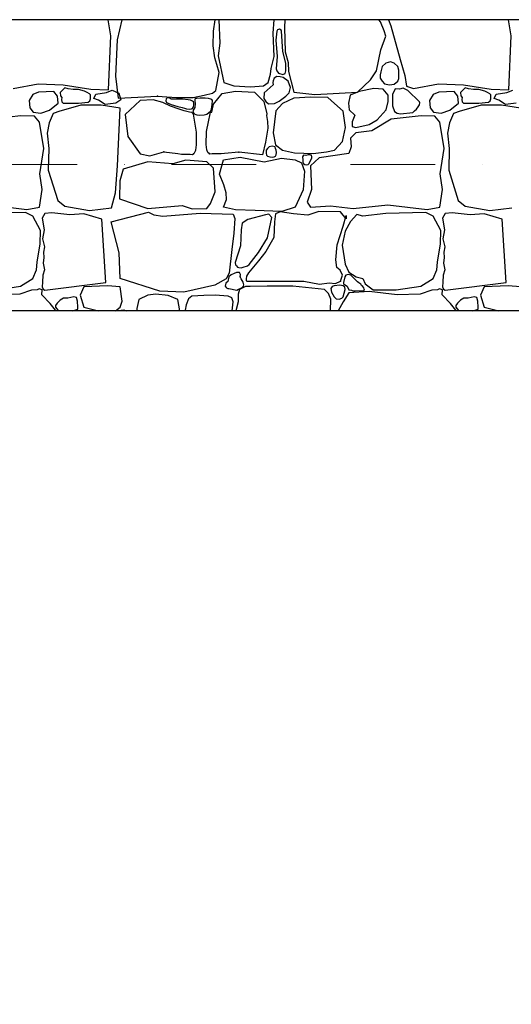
# Model space of a CAD drawing. Header units: millimetres. Extents: x 77315 to 1043159, y -108895 to -47794.
# Tile 82 of 87: x 115157 to 116999, y -96566 to -92878. Entities that reach past the tile are written whole.
import ezdxf

# ---------------------------------------------------------------- set-up
doc = ezdxf.new("R2010")
doc.units = ezdxf.units.MM
doc.header["$MEASUREMENT"] = 0
doc.linetypes.add('Dot & Dashed', pattern=[670.277762, 317.5, -176.388889, 0, -176.388874])
for name, color, linetype in [('_HATCH', 7, 'Continuous'), ('Structural - Bearing', 7, 'Continuous'), ('Structural - Grid', 7, 'Continuous')]:
    doc.layers.add(name, color=color, linetype=linetype)

# ---------------------------------------------------------------- blocks, each defined once
blk = doc.blocks.new('*X14')
at = {"layer": '_HATCH'}
for p, q in [((115498, -92938.2), (115488.7, -92877.8)), ((115540.2, -92877.8), (115522.4, -92953.8)), ((115883, -92921.3), (115889.9, -92877.8)), ((115903.5, -92877.8), (115906.9, -92965.4)), ((116106.7, -92927.9), (116109.9, -92877.8)), ((116150.9, -92877.8), (116149.3, -92907.6)), ((116508.4, -92885.8), (116503.2, -92877.8)), ((116522.8, -92919.6), (116508.4, -92885.8)), ((116538.2, -92877.8), (116547.4, -92900.6)), ((116998, -92938.2), (116988.7, -92877.8)), ((115882.1, -92975.5), (115883, -92921.3)), ((116110, -93015.4), (116106.7, -92927.9)), ((116120.4, -92921.3), (116117.3, -92954.9)), ((116123.5, -92915.4), (116120.4, -92921.3)), ((116130.1, -92913.1), (116123.5, -92915.4)), ((116136.4, -92917.3), (116130.1, -92913.1)), ((116138.1, -92921.3), (116136.4, -92917.3)), ((116143.4, -92997), (116138.1, -92921.3)), ((116149.3, -92907.6), (116151.3, -92998)), ((116528.6, -92939.4), (116522.8, -92919.6)), ((116547.4, -92900.6), (116583.1, -93026.9)), ((115490.1, -93140.9), (115498, -92938.2)), ((115522.4, -92953.8), (115515.9, -93089.4)), ((115906.9, -92965.4), (115901.2, -93012.9)), ((116117.3, -92954.9), (116121.9, -93015.7)), ((116509.6, -92990.2), (116528.6, -92939.4)), ((116990.1, -93140.9), (116998, -92938.2)), ((115888.5, -93020.8), (115882.1, -92975.5)), ((116154.7, -93040.4), (116143.4, -92997)), ((116151.3, -92998), (116162.5, -93037.7)), ((116493.9, -93069.5), (116509.6, -92990.2)), ((115895.5, -93046.1), (115888.5, -93020.8)), ((115901.2, -93012.9), (115922.2, -93112.8)), ((116098.9, -93060.4), (116110, -93015.4)), ((116121.9, -93015.7), (116118.3, -93061.7)), ((116154.5, -93069.5), (116154.7, -93040.4)), ((116162.5, -93037.7), (116164.5, -93071.9)), ((116546.4, -93036.2), (116529.4, -93041.1)), ((116560.2, -93040.4), (116546.4, -93036.2)), ((116573.5, -93053), (116560.2, -93040.4)), ((116583.1, -93026.9), (116600.4, -93086.4)), ((115891.5, -93143.4), (115904.4, -93076.1)), ((115904.4, -93076.1), (115895.5, -93046.1)), ((116096.8, -93081.8), (116098.9, -93060.4)), ((116118.3, -93061.7), (116120.4, -93069.5)), ((116120.4, -93069.5), (116126.5, -93078)), ((116151.6, -93078.8), (116154.5, -93069.5)), ((116164.5, -93071.9), (116184.3, -93149.1)), ((116471.6, -93102.9), (116493.9, -93069.5)), ((116510.1, -93072.5), (116508.2, -93084.6)), ((116514.8, -93053), (116510.1, -93072.5)), ((116529.4, -93041.1), (116514.8, -93053)), ((116577.3, -93067.4), (116573.5, -93053)), ((116577.8, -93083), (116577.3, -93067.4)), ((115515.9, -93089.4), (115525.9, -93171.1)), ((115922.2, -93112.8), (115959.4, -93125.6)), ((116070, -93125.6), (116088.2, -93112.8)), ((116088.2, -93112.8), (116096.8, -93081.8)), ((116107.3, -93106.2), (116105, -93113.3)), ((116105, -93113.3), (116107.3, -93121.5)), ((116110.3, -93097.2), (116107.3, -93106.2)), ((116120.4, -93090.7), (116110.3, -93097.2)), ((116132.7, -93092.2), (116120.4, -93090.7)), ((116126.5, -93078), (116143.1, -93083.2)), ((116144.4, -93094), (116132.7, -93092.2)), ((116143.1, -93083.2), (116151.6, -93078.8)), ((116162.8, -93107.9), (116144.4, -93094)), ((116171.7, -93131.2), (116162.8, -93107.9)), ((116422.4, -93149.1), (116471.6, -93102.9)), ((116508.2, -93084.6), (116508, -93097.1)), ((116508, -93097.1), (116514.8, -93108.3)), ((116514.8, -93108.3), (116523.5, -93117.6)), ((116559.8, -93118.8), (116573.5, -93108.3)), ((116573.5, -93108.3), (116577.9, -93098)), ((116577.9, -93098), (116577.8, -93083)), ((116600.4, -93086.4), (116606.2, -93127.3)), ((115132.2, -93135.9), (115226.3, -93118.6)), ((115227.2, -93149.5), (115205.7, -93158.6)), ((115226.3, -93118.6), (115320, -93121.9)), ((115285, -93147.1), (115227.2, -93149.5)), ((115298.6, -93164.8), (115285, -93147.1)), ((115320, -93138.8), (115308.5, -93150.7)), ((115308.5, -93150.7), (115309.5, -93162.6)), ((115320, -93121.9), (115423.7, -93137.6)), ((115326, -93133.2), (115320, -93138.8)), ((115339, -93136.2), (115326, -93133.2)), ((115356.8, -93139.2), (115339, -93136.2)), ((115377, -93138.8), (115356.8, -93139.2)), ((115399.9, -93144.9), (115377, -93138.8)), ((115409.7, -93150.3), (115399.9, -93144.9)), ((115419, -93154.9), (115409.7, -93150.3)), ((115423.7, -93137.6), (115490.1, -93140.9)), ((115442.1, -93156.3), (115482.4, -93150.3)), ((115482.4, -93150.3), (115504.1, -93141.3)), ((115504.1, -93141.3), (115528.2, -93153.3)), ((115878.8, -93153.4), (115891.5, -93143.4)), ((115915.2, -93153.7), (115965.1, -93145.8)), ((115959.4, -93125.6), (116022.1, -93129.3)), ((115965.1, -93145.8), (116037, -93149.1)), ((116022.1, -93129.3), (116070, -93125.6)), ((116037, -93149.1), (116071.9, -93184.2)), ((116107.3, -93121.5), (116072.7, -93152.2)), ((116153.7, -93164.3), (116167, -93151.3)), ((116167, -93151.3), (116171.7, -93131.2)), ((116184.3, -93149.1), (116263.2, -93157.4)), ((116263.2, -93157.4), (116422.4, -93149.1)), ((116429.1, -93147.1), (116394.9, -93160.7)), ((116484, -93135.5), (116429.1, -93147.1)), ((116519.1, -93138.4), (116484, -93135.5)), ((116537.7, -93159.9), (116519.1, -93138.4)), ((116523.5, -93117.6), (116542.1, -93122.2)), ((116542.1, -93122.2), (116559.8, -93118.8)), ((116563.7, -93137.1), (116554.4, -93157.8)), ((116579.9, -93137.7), (116563.7, -93137.1)), ((116594.3, -93134), (116579.9, -93137.7)), ((116611.6, -93142.5), (116594.3, -93134)), ((116606.2, -93127.3), (116632.2, -93135.9)), ((116654.5, -93185.5), (116611.6, -93142.5)), ((116632.2, -93135.9), (116726.3, -93118.6)), ((116727.2, -93149.5), (116705.7, -93158.6)), ((116726.3, -93118.6), (116820, -93121.9)), ((116785, -93147.1), (116727.2, -93149.5)), ((116798.6, -93164.8), (116785, -93147.1)), ((116820, -93138.8), (116808.5, -93150.7)), ((116808.5, -93150.7), (116809.5, -93162.6)), ((116820, -93121.9), (116923.7, -93137.6)), ((116826, -93133.2), (116820, -93138.8)), ((116839, -93136.2), (116826, -93133.2)), ((116856.8, -93139.2), (116839, -93136.2)), ((116877, -93138.8), (116856.8, -93139.2)), ((116899.9, -93144.9), (116877, -93138.8)), ((116909.7, -93150.3), (116899.9, -93144.9)), ((116919, -93154.9), (116909.7, -93150.3)), ((116923.7, -93137.6), (116990.1, -93140.9)), ((116942.1, -93156.3), (116982.4, -93150.3)), ((116982.4, -93150.3), (117004.1, -93141.3)), ((115205.7, -93158.6), (115191.9, -93181)), ((115191.9, -93181), (115194.6, -93207.7)), ((115300.9, -93190.8), (115298.6, -93164.8)), ((115309.5, -93162.6), (115314.3, -93169.6)), ((115314.3, -93169.6), (115314.1, -93176.8)), ((115314.1, -93176.8), (115315, -93185.3)), ((115315, -93185.3), (115320, -93190.8)), ((115377, -93190.8), (115413.3, -93186.4)), ((115413.3, -93186.4), (115419.8, -93182)), ((115422.5, -93158.7), (115419, -93154.9)), ((115419.8, -93182), (115421.7, -93173.9)), ((115421.7, -93173.9), (115422.6, -93167.3)), ((115422.6, -93167.3), (115422.5, -93158.7)), ((115434.3, -93172.6), (115442.1, -93156.3)), ((115451.7, -93179.8), (115434.3, -93172.6)), ((115477, -93195.4), (115451.7, -93179.8)), ((115536, -93178), (115517.3, -93190.6)), ((115525.9, -93171.1), (115673.7, -93163.7)), ((115528.2, -93153.3), (115536, -93178)), ((115608.2, -93180.3), (115552.7, -93233.1)), ((115656.8, -93177.6), (115608.2, -93180.3)), ((115693.1, -93187.4), (115656.8, -93177.6)), ((115673.7, -93163.7), (115744, -93168.9)), ((115721.7, -93202.1), (115693.1, -93187.4)), ((115705.4, -93174.5), (115704.3, -93181.1)), ((115704.3, -93181.1), (115707.1, -93187.4)), ((115708.3, -93171.2), (115705.4, -93174.5)), ((115707.1, -93187.4), (115725.1, -93194.9)), ((115714.3, -93170.6), (115708.3, -93171.2)), ((115718.6, -93171.5), (115714.3, -93170.6)), ((115721.9, -93173), (115718.6, -93171.5)), ((115723.6, -93174.9), (115721.9, -93173)), ((115734.4, -93175.8), (115723.6, -93174.9)), ((115767.6, -93175.7), (115734.4, -93175.8)), ((115744, -93168.9), (115806.8, -93168.9)), ((115788.8, -93177.7), (115767.6, -93175.7)), ((115797.2, -93179), (115788.8, -93177.7)), ((115804.9, -93182.7), (115797.2, -93179)), ((115807.9, -93185.4), (115804.9, -93182.7)), ((115806.8, -93168.9), (115848.5, -93160.6)), ((115809.8, -93189.1), (115807.9, -93185.4)), ((115813.3, -93175.7), (115812.9, -93182)), ((115812.9, -93182), (115814.8, -93192.1)), ((115816.4, -93172.7), (115813.3, -93175.7)), ((115820.1, -93173.1), (115816.4, -93172.7)), ((115833.4, -93172.2), (115820.1, -93173.1)), ((115852, -93171.3), (115833.4, -93172.2)), ((115848.5, -93160.6), (115878.8, -93153.4)), ((115864.2, -93172.5), (115852, -93171.3)), ((115873.3, -93175.7), (115864.2, -93172.5)), ((115877.3, -93176.2), (115873.3, -93175.7)), ((115879.3, -93180.7), (115877.3, -93176.2)), ((115878.7, -93195.7), (115879.3, -93180.7)), ((115883.7, -93194.8), (115915.2, -93153.7)), ((116072.7, -93152.2), (116071.7, -93172.6)), ((116071.7, -93172.6), (116078.8, -93183.6)), ((116071.9, -93184.2), (116082.6, -93229.8)), ((116078.8, -93183.6), (116088.8, -93193)), ((116111.7, -93191.2), (116129.3, -93183.1)), ((116129.3, -93183.1), (116153.7, -93164.3)), ((116184.3, -93171.8), (116142.2, -93191.2)), ((116247.1, -93168.5), (116184.3, -93171.8)), ((116311.5, -93168.9), (116247.1, -93168.5)), ((116337.1, -93191.2), (116311.5, -93168.9)), ((116394.9, -93160.7), (116388.6, -93190.6)), ((116530.1, -93215.3), (116537.3, -93184.6)), ((116537.3, -93184.6), (116537.7, -93159.9)), ((116554.4, -93157.8), (116553.8, -93200.3)), ((116656.1, -93189.8), (116654.5, -93185.5)), ((116705.7, -93158.6), (116691.9, -93181)), ((116691.9, -93181), (116694.6, -93207.7)), ((116800.9, -93190.8), (116798.6, -93164.8)), ((116809.5, -93162.6), (116814.3, -93169.6)), ((116814.3, -93169.6), (116814.1, -93176.8)), ((116814.1, -93176.8), (116815, -93185.3)), ((116815, -93185.3), (116820, -93190.8)), ((116877, -93190.8), (116913.3, -93186.4)), ((116913.3, -93186.4), (116919.8, -93182)), ((116922.5, -93158.7), (116919, -93154.9)), ((116919.8, -93182), (116921.7, -93173.9)), ((116921.7, -93173.9), (116922.6, -93167.3)), ((116922.6, -93167.3), (116922.5, -93158.7)), ((116934.3, -93172.6), (116942.1, -93156.3)), ((116951.7, -93179.8), (116934.3, -93172.6)), ((116977, -93195.4), (116951.7, -93179.8)), ((115194.6, -93207.7), (115207.8, -93224.7)), ((115207.8, -93224.7), (115236.2, -93227.6)), ((115236.2, -93227.6), (115268.9, -93216.4)), ((115268.9, -93216.4), (115300.9, -93190.8)), ((115307.7, -93221), (115282, -93228.7)), ((115347.7, -93209.4), (115307.7, -93221)), ((115320, -93190.8), (115377, -93190.8)), ((115385.7, -93197.8), (115347.7, -93209.4)), ((115424.1, -93197.8), (115385.7, -93197.8)), ((115462.5, -93197.8), (115424.1, -93197.8)), ((115533.4, -93209.6), (115462.5, -93197.8)), ((115517.3, -93190.6), (115477, -93195.4)), ((115524, -93425.6), (115533.4, -93209.6)), ((115755, -93213.5), (115721.7, -93202.1)), ((115725.1, -93194.9), (115750.1, -93203)), ((115750.1, -93203), (115765.2, -93207.1)), ((115773.3, -93219.1), (115755, -93213.5)), ((115765.2, -93207.1), (115774.7, -93208.7)), ((115793.1, -93224.4), (115773.3, -93219.1)), ((115774.7, -93208.7), (115782.4, -93211.2)), ((115782.4, -93211.2), (115794.9, -93212.3)), ((115801.6, -93226), (115793.1, -93224.4)), ((115794.9, -93212.3), (115800.6, -93211.9)), ((115800.6, -93211.9), (115804.9, -93209.8)), ((115804.9, -93209.8), (115807, -93207.1)), ((115809, -93212.7), (115806.3, -93219.4)), ((115806.3, -93219.4), (115807.7, -93226.5)), ((115807, -93207.1), (115807.8, -93203.4)), ((115807.8, -93203.4), (115808.9, -93197.7)), ((115808.9, -93197.7), (115809.3, -93193.4)), ((115813.8, -93207), (115809, -93212.7)), ((115809.3, -93193.4), (115809.8, -93189.1)), ((115814.8, -93192.1), (115813.8, -93207)), ((115858, -93231.4), (115872, -93220.5)), ((115870.6, -93229.8), (115872.4, -93225.1)), ((115872, -93220.5), (115876, -93212.3)), ((115872.4, -93225.1), (115877.4, -93224.6)), ((115876, -93212.3), (115878.7, -93195.7)), ((115877.4, -93224.6), (115883.7, -93194.8)), ((116088.8, -93193), (116111.7, -93191.2)), ((116117.1, -93219.7), (116107.1, -93301.9)), ((116142.2, -93191.2), (116117.1, -93219.7)), ((116369.3, -93220.1), (116337.1, -93191.2)), ((116377.9, -93281.6), (116369.3, -93220.1)), ((116388.6, -93190.6), (116392, -93215.6)), ((116392, -93215.6), (116412.6, -93235.8)), ((116496, -93253.2), (116530.1, -93215.3)), ((116553.8, -93200.3), (116561.3, -93221.2)), ((116561.3, -93221.2), (116570.9, -93228.1)), ((116630.2, -93226), (116636.5, -93219)), ((116636.4, -93219.3), (116643.4, -93213.1)), ((116643.4, -93213.1), (116650.3, -93203.8)), ((116650.3, -93203.8), (116655.1, -93196.9)), ((116655.1, -93196.9), (116656.1, -93189.8)), ((116694.6, -93207.7), (116707.8, -93224.7)), ((116707.8, -93224.7), (116736.2, -93227.6)), ((116736.2, -93227.6), (116768.9, -93216.4)), ((116768.9, -93216.4), (116800.9, -93190.8)), ((116807.7, -93221), (116782, -93228.7)), ((116847.7, -93209.4), (116807.7, -93221)), ((116820, -93190.8), (116877, -93190.8)), ((116885.7, -93197.8), (116847.7, -93209.4)), ((116924.1, -93197.8), (116885.7, -93197.8)), ((116962.5, -93197.8), (116924.1, -93197.8)), ((117033.4, -93209.6), (116962.5, -93197.8)), ((117017.3, -93190.6), (116977, -93195.4)), ((115160.7, -93238.3), (115048.4, -93250.7)), ((115212.3, -93239.1), (115160.7, -93238.3)), ((115231.3, -93262.1), (115212.3, -93239.1)), ((115282, -93228.7), (115266.9, -93264.5)), ((115552.7, -93233.1), (115562.5, -93314.9)), ((115808.2, -93231.4), (115801.6, -93226)), ((115807.7, -93226.5), (115813.3, -93231.4)), ((115813.3, -93262.1), (115808.2, -93231.4)), ((115813.3, -93231.4), (115820.7, -93233.6)), ((115820.7, -93233.6), (115832.4, -93234.8)), ((115832.4, -93234.8), (115847.8, -93234.5)), ((115847.8, -93234.5), (115858, -93231.4)), ((115857, -93297), (115864.6, -93260.4)), ((115864.6, -93260.4), (115870.6, -93229.8)), ((116082.6, -93229.8), (116081.8, -93236.1)), ((116081.8, -93236.1), (116085.8, -93259.6)), ((116085.8, -93259.6), (116086.1, -93284.3)), ((116412.6, -93235.8), (116402.3, -93260.2)), ((116402.3, -93260.2), (116402.7, -93277.5)), ((116466.3, -93270.1), (116496, -93253.2)), ((116548.4, -93250.7), (116476.2, -93294.4)), ((116660.7, -93238.3), (116548.4, -93250.7)), ((116570.9, -93228.1), (116583.9, -93230.5)), ((116583.9, -93230.5), (116630.2, -93226)), ((116712.3, -93239.1), (116660.7, -93238.3)), ((116731.3, -93262.1), (116712.3, -93239.1)), ((116782, -93228.7), (116766.9, -93264.5)), ((115247.4, -93360.5), (115231.3, -93262.1)), ((115266.9, -93264.5), (115259.4, -93302.2)), ((115820, -93298.9), (115813.3, -93262.1)), ((115820, -93347), (115820, -93298.9)), ((115855.7, -93345.1), (115857, -93297)), ((116086.1, -93284.3), (116078.5, -93335.9)), ((116366.8, -93334.1), (116377.9, -93281.6)), ((116402.7, -93277.5), (116415.9, -93281.2)), ((116415.9, -93281.2), (116466.3, -93270.1)), ((116476.2, -93294.4), (116415.9, -93301.5)), ((116747.4, -93360.5), (116731.3, -93262.1)), ((116766.9, -93264.5), (116759.4, -93302.2)), ((115259.4, -93302.2), (115265.9, -93360.2)), ((115562.5, -93314.9), (115608.2, -93380.3)), ((116107.1, -93301.9), (116115.8, -93346)), ((116337.1, -93366.3), (116366.8, -93334.1)), ((116415.9, -93301.5), (116396.5, -93321.3)), ((116396.5, -93321.3), (116399.4, -93353.5)), ((116759.4, -93302.2), (116765.9, -93360.2)), ((115232.9, -93454.6), (115247.4, -93360.5)), ((115265.9, -93360.2), (115264.3, -93441)), ((115645.2, -93387.3), (115696.7, -93372.6)), ((115696.7, -93372.6), (115749.9, -93378.5)), ((115812.4, -93377), (115816.5, -93366.5)), ((115816.5, -93366.5), (115820, -93347)), ((115858.6, -93364.6), (115855.7, -93345.1)), ((115862.4, -93375.2), (115858.6, -93364.6)), ((116078.5, -93335.9), (116066.5, -93384.1)), ((116081, -93366.5), (116080.2, -93377.1)), ((116084.9, -93359.7), (116081, -93366.5)), ((116091.4, -93353.7), (116084.9, -93359.7)), ((116102.5, -93351.2), (116091.4, -93353.7)), ((116113.6, -93353.8), (116102.5, -93351.2)), ((116115.8, -93359.7), (116113.6, -93353.8)), ((116115.8, -93346), (116142.2, -93366.3)), ((116118.4, -93366), (116115.8, -93359.7)), ((116118.7, -93374.9), (116118.4, -93366)), ((116142.2, -93366.3), (116187.2, -93377)), ((116306.1, -93373.3), (116337.1, -93366.3)), ((116399.4, -93353.5), (116389.9, -93379.5)), ((116732.9, -93454.6), (116747.4, -93360.5)), ((116765.9, -93360.2), (116764.3, -93441)), ((115608.2, -93380.3), (115645.2, -93387.3)), ((115779.4, -93403.8), (115730.3, -93417.5)), ((115749.9, -93378.5), (115763.2, -93380.9)), ((115763.2, -93380.9), (115796.3, -93381.5)), ((115858.7, -93409.6), (115779.4, -93403.8)), ((115796.3, -93381.5), (115804.9, -93382.5)), ((115804.9, -93382.5), (115808.2, -93380.3)), ((115808.2, -93380.3), (115812.4, -93377)), ((115866.5, -93378.6), (115862.4, -93375.2)), ((115869.8, -93380.9), (115866.5, -93378.6)), ((115878.4, -93380.2), (115869.8, -93380.9)), ((115911.5, -93380.5), (115878.4, -93380.2)), ((115905.7, -93456.7), (115921, -93402.2)), ((115924.8, -93378.5), (115911.5, -93380.5)), ((115921, -93402.2), (115983.3, -93392.3)), ((115978.2, -93374), (115924.8, -93378.5)), ((116066.5, -93384.1), (115978.2, -93374)), ((115983.3, -93392.3), (116072.5, -93409.6)), ((116072.5, -93409.6), (116138.1, -93396)), ((116080.2, -93377.1), (116081.7, -93385.3)), ((116081.7, -93385.3), (116084.9, -93389)), ((116084.9, -93389), (116093.7, -93392)), ((116093.7, -93392), (116104.2, -93392.1)), ((116104.2, -93392.1), (116111, -93391.5)), ((116111, -93391.5), (116115.8, -93389)), ((116115.8, -93389), (116117.4, -93383.4)), ((116117.4, -93383.4), (116118.7, -93374.9)), ((116138.1, -93396), (116188.9, -93402.2)), ((116187.2, -93377), (116257, -93379.1)), ((116188.9, -93402.2), (116213.2, -93413.3)), ((116220.8, -93385.3), (116216.9, -93391)), ((116216.9, -93391), (116217.4, -93402.1)), ((116217.4, -93402.1), (116218.2, -93410.9)), ((116229.7, -93386), (116220.8, -93385.3)), ((116238.1, -93384.2), (116229.7, -93386)), ((116245, -93384.4), (116238.1, -93384.2)), ((116242, -93417), (116251.7, -93395.5)), ((116247.1, -93385.3), (116245, -93384.4)), ((116250.5, -93385.8), (116247.1, -93385.3)), ((116278.5, -93394.7), (116247.1, -93425.3)), ((116251.5, -93389.8), (116250.5, -93385.8)), ((116251.7, -93395.5), (116251.5, -93389.8)), ((116257, -93379.1), (116306.1, -93373.3)), ((116389.9, -93379.5), (116278.5, -93394.7)), ((115264.3, -93441), (115300.2, -93555.3)), ((115516.2, -93525.9), (115524, -93425.6)), ((115544.4, -93437.3), (115531.9, -93481.4)), ((115636.9, -93409.6), (115544.4, -93437.3)), ((115730.3, -93417.5), (115636.9, -93409.6)), ((115883.4, -93434.4), (115858.7, -93409.6)), ((115888.8, -93523.1), (115883.4, -93434.4)), ((116213.2, -93413.3), (116224, -93445.1)), ((116218.2, -93410.9), (116220.8, -93417)), ((116224, -93445.1), (116218.6, -93514.5)), ((116220.8, -93417), (116225.2, -93420.2)), ((116225.2, -93420.2), (116232.1, -93421.6)), ((116232.1, -93421.6), (116238.3, -93420.7)), ((116238.3, -93420.7), (116242, -93417)), ((116247.1, -93425.3), (116250.8, -93513.6)), ((116764.3, -93441), (116800.2, -93555.3)), ((115241.6, -93513.6), (115232.9, -93454.6)), ((115531.9, -93481.4), (115531.1, -93548.6)), ((115922.2, -93496.7), (115905.7, -93456.7)), ((116741.6, -93513.6), (116732.9, -93454.6)), ((115231.3, -93580.1), (115241.6, -93513.6)), ((115930.9, -93526), (115922.2, -93496.7)), ((116218.6, -93514.5), (116188.9, -93580.1)), ((116250.8, -93513.6), (116234.3, -93560.7)), ((116731.3, -93580.1), (116741.6, -93513.6)), ((115300.2, -93555.3), (115325.8, -93576.8)), ((115500.6, -93582.7), (115516.2, -93525.9)), ((115531.1, -93548.6), (115636.9, -93585.5)), ((115871.8, -93565.6), (115888.8, -93523.1)), ((115921, -93580.1), (115931.3, -93551.6)), ((115931.3, -93551.6), (115930.9, -93526)), ((116800.2, -93555.3), (116825.8, -93576.8)), ((115036.5, -93570.6), (115184.2, -93588.3)), ((115184.2, -93588.3), (115231.3, -93580.1)), ((115325.8, -93576.8), (115419.1, -93592.5)), ((115419.1, -93592.5), (115500.6, -93582.7)), ((115636.9, -93585.5), (115765.3, -93574.3)), ((115765.3, -93574.3), (115803.7, -93586.7)), ((115803.7, -93586.7), (115858.7, -93585.5)), ((115858.7, -93585.5), (115871.8, -93565.6)), ((115965.1, -93589.6), (115921, -93580.1)), ((116039, -93592.5), (115965.1, -93589.6)), ((116138.9, -93596.6), (116039, -93592.5)), ((116188.9, -93580.1), (116138.9, -93596.6)), ((116234.3, -93560.7), (116247.1, -93580.1)), ((116247.1, -93580.1), (116321, -93574.7)), ((116321, -93574.7), (116406, -93585.5)), ((116406, -93585.5), (116536.5, -93570.6)), ((116536.5, -93570.6), (116684.2, -93588.3)), ((116684.2, -93588.3), (116731.3, -93580.1)), ((116825.8, -93576.8), (116919.1, -93592.5)), ((116919.1, -93592.5), (117000.6, -93582.7)), ((115178.9, -93599.9), (115029.4, -93603.6)), ((115206.5, -93613.1), (115178.9, -93599.9)), ((115235, -93667.6), (115206.5, -93613.1)), ((115251.5, -93604), (115241.5, -93621.5)), ((115241.5, -93621.5), (115248.2, -93664.9)), ((115277.5, -93601.5), (115251.5, -93604)), ((115344.8, -93608.6), (115277.5, -93601.5)), ((115397.7, -93604.4), (115344.8, -93608.6)), ((115465.2, -93624.7), (115397.7, -93604.4)), ((115479.6, -93862.4), (115465.2, -93624.7)), ((115500, -93635.1), (115639.9, -93598.7)), ((115639.9, -93598.7), (115660.1, -93608.2)), ((115660.1, -93608.2), (115693.4, -93613.1)), ((115693.4, -93613.1), (115833.4, -93602)), ((115833.4, -93602), (115956.8, -93605.7)), ((115956.8, -93605.7), (115963.4, -93622.2)), ((115963.4, -93622.2), (115959.7, -93677.9)), ((116011.7, -93626), (115991.1, -93639.9)), ((116077.8, -93608.2), (116011.7, -93626)), ((116090.2, -93606.5), (116077.8, -93608.2)), ((116085.7, -93694.9), (116101.9, -93618.9)), ((116101.9, -93618.9), (116090.2, -93606.5)), ((116115.8, -93604.4), (116111.3, -93634.6)), ((116133.2, -93597.8), (116115.8, -93604.4)), ((116183.5, -93604.4), (116133.2, -93597.8)), ((116236.4, -93609.4), (116183.5, -93604.4)), ((116277.6, -93596.6), (116236.4, -93609.4)), ((116359.4, -93597.8), (116277.6, -93596.6)), ((116379.6, -93623.8), (116359.4, -93597.8)), ((116368.9, -93650.7), (116380, -93610.6)), ((116380, -93610.6), (116379.6, -93623.8)), ((116420, -93606.9), (116396.1, -93634.2)), ((116442.3, -93613.1), (116420, -93606.9)), ((116529.4, -93603.6), (116442.3, -93613.1)), ((116678.9, -93599.9), (116529.4, -93603.6)), ((116706.5, -93613.1), (116678.9, -93599.9)), ((116735, -93667.6), (116706.5, -93613.1)), ((116751.5, -93604), (116741.5, -93621.5)), ((116741.5, -93621.5), (116748.2, -93664.9)), ((116777.5, -93601.5), (116751.5, -93604)), ((116844.8, -93608.6), (116777.5, -93601.5)), ((116897.7, -93604.4), (116844.8, -93608.6)), ((116965.2, -93624.7), (116897.7, -93604.4)), ((116979.6, -93862.4), (116965.2, -93624.7)), ((115233.8, -93717.1), (115235, -93667.6)), ((115248.2, -93664.9), (115242.7, -93699.1)), ((115529.5, -93750.8), (115500, -93635.1)), ((115987, -93665.1), (115983.7, -93725)), ((115991.1, -93639.9), (115987, -93665.1)), ((116111.3, -93634.6), (116108.8, -93693.2)), ((116346.2, -93720.9), (116368.9, -93650.7)), ((116396.1, -93634.2), (116376.3, -93670.1)), ((116733.8, -93717.1), (116735, -93667.6)), ((116748.2, -93664.9), (116742.7, -93699.1)), ((115242.7, -93699.1), (115249.4, -93728.3)), ((115959.7, -93677.9), (115951.4, -93739)), ((116052.2, -93749.8), (116085.7, -93694.9)), ((116108.8, -93693.2), (116078.7, -93746)), ((116376.3, -93670.1), (116365.1, -93721.7)), ((116742.7, -93699.1), (116749.4, -93728.3)), ((115223, -93786.1), (115233.8, -93717.1)), ((115249.4, -93728.3), (115246.1, -93748.5)), ((115951.4, -93739), (115942, -93827.4)), ((115983.7, -93725), (115963.7, -93787.3)), ((116341.2, -93777.4), (116346.2, -93720.9)), ((116365.1, -93721.7), (116376.7, -93793.9)), ((116723, -93786.1), (116733.8, -93717.1)), ((116749.4, -93728.3), (116746.1, -93748.5)), ((115248, -93768.3), (115244.4, -93789.1)), ((115246.1, -93748.5), (115248, -93768.3)), ((115533.3, -93847.6), (115529.5, -93750.8)), ((116017.2, -93794.7), (116052.2, -93749.8)), ((116078.7, -93746), (116052.2, -93780.7)), ((116345.7, -93806.3), (116341.2, -93777.4)), ((116748, -93768.3), (116744.4, -93789.1)), ((116746.1, -93748.5), (116748, -93768.3)), ((115206.5, -93847.2), (115219.7, -93815)), ((115219.7, -93815), (115223, -93786.1)), ((115250, -93814.4), (115244.2, -93835.1)), ((115244.4, -93789.1), (115250, -93814.4)), ((115963.7, -93787.3), (115965.9, -93796.2)), ((115965.9, -93796.2), (115969.3, -93799.7)), ((115969.3, -93799.7), (115973, -93804.7)), ((115973, -93804.7), (115977.7, -93805.6)), ((115977.7, -93805.6), (115986.9, -93807.3)), ((115986.9, -93807.3), (115994.5, -93805.1)), ((115994.5, -93805.1), (116010.7, -93799.4)), ((116010.7, -93799.4), (116017.2, -93794.7)), ((116052.2, -93780.7), (116013.9, -93825.3)), ((116357.3, -93815.4), (116345.7, -93806.3)), ((116376.7, -93793.9), (116390.7, -93822.8)), ((116706.5, -93847.2), (116719.7, -93815)), ((116719.7, -93815), (116723, -93786.1)), ((116750, -93814.4), (116744.2, -93835.1)), ((116744.4, -93789.1), (116750, -93814.4)), ((115160.3, -93875.7), (115206.5, -93847.2)), ((115244.2, -93835.1), (115242.4, -93860.3)), ((115681.6, -93894.2), (115533.3, -93847.6)), ((115930.8, -93848), (115888.3, -93871.5)), ((115942, -93827.4), (115930.8, -93848)), ((115941.1, -93840.6), (115937, -93858.6)), ((115948.9, -93833.3), (115941.1, -93840.6)), ((115960.7, -93828), (115948.9, -93833.3)), ((115969.4, -93824.3), (115960.7, -93828)), ((115980.4, -93824.5), (115969.4, -93824.3)), ((115983.9, -93832.6), (115980.4, -93824.5)), ((115983.3, -93840.6), (115983.9, -93832.6)), ((115986.2, -93848.8), (115983.3, -93840.6)), ((115994.9, -93860.4), (115986.2, -93848.8)), ((116005.5, -93848.3), (116005.4, -93856.4)), ((116006.4, -93837.8), (116005.5, -93848.3)), ((116013.9, -93825.3), (116006.4, -93837.8)), ((116366, -93834.4), (116357.3, -93815.4)), ((116359.4, -93857.1), (116366, -93834.4)), ((116375.6, -93841.4), (116370.4, -93862)), ((116379.3, -93835.2), (116375.6, -93841.4)), ((116389.4, -93831.7), (116379.3, -93835.2)), ((116398.1, -93834.3), (116389.4, -93831.7)), ((116390.7, -93822.8), (116417.6, -93840.6)), ((116422.4, -93859.9), (116398.1, -93834.3)), ((116417.6, -93840.6), (116442.3, -93847.2)), ((116442.3, -93847.2), (116451.8, -93866.6)), ((116660.3, -93875.7), (116706.5, -93847.2)), ((116744.2, -93835.1), (116742.4, -93860.3)), ((115067.8, -93890.1), (115160.3, -93875.7)), ((115230.3, -93885.3), (115222.9, -93889.1)), ((115240.9, -93889.8), (115230.3, -93885.3)), ((115242.4, -93860.3), (115241.5, -93878)), ((115241.5, -93878), (115244.4, -93887.3)), ((115244.4, -93887.3), (115251.5, -93890.9)), ((115251.5, -93890.9), (115479.6, -93862.4)), ((115397.7, -93878), (115383.3, -93909.6)), ((115486.6, -93874.6), (115397.7, -93878)), ((115533.9, -93878), (115486.6, -93874.6)), ((115540.6, -93931.7), (115533.9, -93878)), ((115888.3, -93871.5), (115772, -93898.6)), ((115929.1, -93865), (115926.8, -93876.1)), ((115926.8, -93876.1), (115930, -93881.3)), ((115937, -93858.6), (115929.1, -93865)), ((115930, -93881.3), (115932.2, -93882)), ((115932.2, -93882), (115936.7, -93884.3)), ((115936.7, -93884.3), (115941.1, -93884.7)), ((115941.1, -93884.7), (115970.8, -93891.3)), ((115970.8, -93891.3), (115977.4, -93886.5)), ((115980.8, -93888.9), (115976.1, -93905.4)), ((115977.4, -93886.5), (115983.3, -93884.7)), ((116003.5, -93877.4), (115980.8, -93888.9)), ((115983.3, -93884.7), (115992.5, -93879.8)), ((115992.5, -93879.8), (115995.4, -93875.5)), ((115997.4, -93870.7), (115994.9, -93860.4)), ((115995.4, -93875.5), (115997.4, -93870.7)), ((116015, -93876.8), (116003.5, -93877.4)), ((116005.4, -93856.4), (116009.7, -93857.1)), ((116009.7, -93857.1), (116221.1, -93856.7)), ((116020.5, -93877.7), (116015, -93876.8)), ((116084.4, -93876.1), (116020.5, -93877.7)), ((116179.8, -93875.7), (116084.4, -93876.1)), ((116298.7, -93888.9), (116179.8, -93875.7)), ((116221.1, -93856.7), (116280.9, -93868.2)), ((116280.9, -93868.2), (116316.4, -93863.3)), ((116314.6, -93902.9), (116298.7, -93888.9)), ((116316.4, -93863.3), (116340, -93865.7)), ((116327.3, -93877.4), (116322.7, -93884)), ((116322.7, -93884), (116325.6, -93898.2)), ((116335.8, -93874), (116327.3, -93877.4)), ((116356.8, -93871.8), (116335.8, -93874)), ((116340, -93865.7), (116359.4, -93857.1)), ((116369.3, -93874), (116356.8, -93871.8)), ((116375.3, -93879.6), (116369.3, -93874)), ((116369.3, -93915.3), (116376.8, -93888.7)), ((116370.4, -93862), (116370.7, -93867.1)), ((116370.7, -93867.1), (116373.9, -93869.9)), ((116373.9, -93869.9), (116384, -93876.1)), ((116376.8, -93888.7), (116375.3, -93879.6)), ((116384, -93876.1), (116390.5, -93889.4)), ((116427.5, -93863.7), (116422.4, -93859.9)), ((116434.7, -93868.3), (116427.5, -93863.7)), ((116437.2, -93872.9), (116434.7, -93868.3)), ((116442.4, -93877.3), (116437.2, -93872.9)), ((116446.1, -93882.6), (116442.4, -93877.3)), ((116448.2, -93887), (116446.1, -93882.6)), ((116448.3, -93890.3), (116448.2, -93887)), ((116451.8, -93866.6), (116481.1, -93889.3)), ((116567.8, -93890.1), (116660.3, -93875.7)), ((116730.3, -93885.3), (116722.9, -93889.1)), ((116740.9, -93889.8), (116730.3, -93885.3)), ((116742.4, -93860.3), (116741.5, -93878)), ((116741.5, -93878), (116744.4, -93887.3)), ((116744.4, -93887.3), (116751.5, -93890.9)), ((116751.5, -93890.9), (116979.6, -93862.4)), ((116897.7, -93878), (116883.3, -93909.6)), ((116986.6, -93874.6), (116897.7, -93878)), ((117033.9, -93878), (116986.6, -93874.6)), ((115157.8, -93905.4), (115070.7, -93908.3)), ((115201.2, -93890.5), (115157.8, -93905.4)), ((115222.9, -93889.1), (115201.2, -93890.5)), ((115240.4, -93908.3), (115240.9, -93889.8)), ((115270.9, -93940.9), (115240.4, -93908.3)), ((115320.6, -93920.3), (115308.5, -93928)), ((115328.4, -93920.2), (115320.6, -93920.3)), ((115337.8, -93921.1), (115328.4, -93920.2)), ((115360.2, -93915.3), (115337.8, -93921.1)), ((115369.5, -93918.4), (115360.2, -93915.3)), ((115373.2, -93932.3), (115369.5, -93918.4)), ((115383.3, -93909.6), (115397.7, -93954.7)), ((115602.8, -93925.6), (115595.6, -93959.1)), ((115636.7, -93909.7), (115602.8, -93925.6)), ((115667.1, -93906.2), (115636.7, -93909.7)), ((115713.4, -93910.7), (115667.1, -93906.2)), ((115772, -93898.6), (115681.6, -93894.2)), ((115749, -93925.6), (115713.4, -93910.7)), ((115757.3, -93967.8), (115749, -93925.6)), ((115789.5, -93923.5), (115780.3, -93946.2)), ((115801.9, -93913.7), (115789.5, -93923.5)), ((115846.8, -93910.7), (115801.9, -93913.7)), ((115889, -93909.3), (115846.8, -93910.7)), ((115937.7, -93913.7), (115889, -93909.3)), ((115952.2, -93919.1), (115937.7, -93913.7)), ((115957.4, -93934.5), (115952.2, -93919.1)), ((115976.1, -93905.4), (115975.6, -93934)), ((116323.1, -93924.6), (116314.6, -93902.9)), ((116321.9, -93967.8), (116323.1, -93924.6)), ((116325.6, -93898.2), (116335.8, -93915.3)), ((116335.8, -93915.3), (116342.6, -93923)), ((116342.6, -93923), (116353.4, -93924.1)), ((116353.4, -93924.1), (116363.5, -93920.9)), ((116363.5, -93920.9), (116369.3, -93915.3)), ((116390.7, -93900.4), (116369.3, -93934.7)), ((116390.5, -93889.4), (116399.8, -93891.4)), ((116465.9, -93896.3), (116390.7, -93900.4)), ((116399.8, -93891.4), (116405.4, -93893.6)), ((116405.4, -93893.6), (116413.6, -93893.1)), ((116413.6, -93893.1), (116445.9, -93892.2)), ((116445.9, -93892.2), (116448.3, -93890.3)), ((116570.7, -93908.3), (116465.9, -93896.3)), ((116481.1, -93889.3), (116567.8, -93890.1)), ((116657.8, -93905.4), (116570.7, -93908.3)), ((116701.2, -93890.5), (116657.8, -93905.4)), ((116722.9, -93889.1), (116701.2, -93890.5)), ((116740.4, -93908.3), (116740.9, -93889.8)), ((116770.9, -93940.9), (116740.4, -93908.3)), ((116820.6, -93920.3), (116808.5, -93928)), ((116828.4, -93920.2), (116820.6, -93920.3)), ((116837.8, -93921.1), (116828.4, -93920.2)), ((116860.2, -93915.3), (116837.8, -93921.1)), ((116869.5, -93918.4), (116860.2, -93915.3)), ((116873.2, -93932.3), (116869.5, -93918.4)), ((116883.3, -93909.6), (116897.7, -93954.7)), ((115291.6, -93966.1), (115270.9, -93940.9)), ((115297.3, -93939.2), (115291.5, -93947.8)), ((115291.5, -93947.8), (115291.6, -93954.7)), ((115291.6, -93954.7), (115301.4, -93967.4)), ((115308.5, -93928), (115297.3, -93939.2)), ((115363.8, -93966.2), (115374.3, -93961.8)), ((115374.7, -93955), (115373.2, -93932.3)), ((115374.3, -93961.8), (115374.7, -93955)), ((115397.7, -93954.7), (115452.8, -93967.8)), ((115516.2, -93967.8), (115533.9, -93954.7)), ((115533.9, -93954.7), (115540.6, -93931.7)), ((115595.6, -93959.1), (115595.4, -93967.8)), ((115780.3, -93946.2), (115776.8, -93966.3)), ((115953.5, -93967.8), (115957.4, -93934.5)), ((115975.6, -93934), (115967, -93967.8)), ((116369.3, -93934.7), (116349.7, -93967.8)), ((116791.6, -93966.1), (116770.9, -93940.9)), ((116797.3, -93939.2), (116791.5, -93947.8)), ((116791.5, -93947.8), (116791.6, -93954.7)), ((116791.6, -93954.7), (116801.4, -93967.4)), ((116808.5, -93928), (116797.3, -93939.2)), ((116863.8, -93966.2), (116874.3, -93961.8)), ((116874.7, -93955), (116873.2, -93932.3)), ((116874.3, -93961.8), (116874.7, -93955)), ((116897.7, -93954.7), (116952.8, -93967.8)), ((115291.6, -93967.8), (115291.6, -93966.1)), ((115301.4, -93967.4), (115302.2, -93967.8)), ((115354.3, -93967.8), (115363.8, -93966.2)), ((115536, -93967.8), (115537.7, -93966.2)), ((115537.7, -93966.2), (115547.7, -93965)), ((115547.7, -93965), (115555.7, -93967.8)), ((115776.8, -93966.3), (115776.8, -93967.8)), ((116791.6, -93967.8), (116791.6, -93966.1)), ((116801.4, -93967.4), (116802.2, -93967.8)), ((116854.3, -93967.8), (116863.8, -93966.2))]:
    blk.add_line(p, q, dxfattribs=at)
for p in [(115673.7, -93163.7), (115696.7, -93372.6), (115808.2, -93380.3), (115808.2, -93380.3), (115866.5, -93378.6), (115866.5, -93378.6), (115978.2, -93374), (115983.3, -93840.6), (116359.4, -93857.1)]:
    blk.add_point(p, dxfattribs=at)

msp = doc.modelspace()

# ---------------------------------------------------------------- linework, layer by layer
at = {"layer": 'Structural - Bearing'}
msp.add_line((118607.3, -92877.8), (112597.3, -92877.8), dxfattribs=at)
msp.add_lwpolyline([(117621.8, -93967.8), (114233.3, -93967.8), (114233.3, -104498.1), (117621.8, -104498.1)], close=True, dxfattribs=at)
at = {"layer": 'Structural - Grid', "linetype": 'Dot & Dashed', "lineweight": 15}
msp.add_line((118724.5, -93420.2), (80780, -93420.2), dxfattribs=at)

# ---------------------------------------------------------------- block references
at = {"layer": '_HATCH'}
msp.add_blockref('*X14', (0, 0), dxfattribs=at)

doc.saveas('drawing.dxf')
